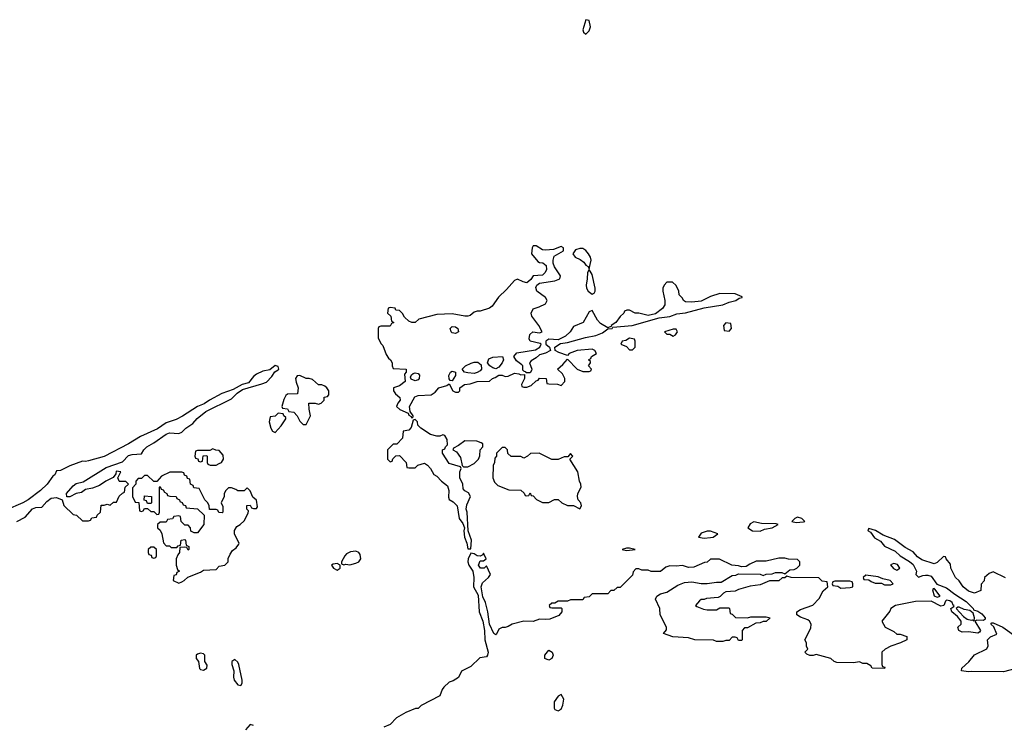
# Model space of a CAD drawing. Header units: inches. Extents: x 2769577 to 2880010, y 685631 to 825129.
# Tile 96 of 155: x 2791647 to 2797981, y 771820 to 776355. Entities that reach past the tile are written whole.
import ezdxf

# ---------------------------------------------------------------- set-up
doc = ezdxf.new("R2010")
doc.units = ezdxf.units.IN
doc.header["$MEASUREMENT"] = 0
doc.layers.add('C7797', color=7, linetype='Continuous')

msp = doc.modelspace()

# ---------------------------------------------------------------- linework, layer by layer
at = {"layer": 'C7797', "color": 4}
for points, elevation in [([(2795290, 776355.3), (2795270.7, 776290), (2795274.4, 776274.4), (2795290, 776262.8), (2795310, 776282.8), (2795318.9, 776310), (2795310, 776349.2)], 4), ([(2794970, 774902), (2794950, 774902), (2794942.8, 774890), (2794938.8, 774850), (2794980.5, 774800.5), (2794990, 774794.8), (2795013, 774793), (2795034.6, 774774.6), (2795034.9, 774750), (2795027.7, 774730), (2795010, 774712.3), (2794950, 774708), (2794934.4, 774685.6), (2794910, 774664), (2794886, 774670), (2794850, 774688), (2794830, 774678), (2794778.8, 774621.2), (2794727.1, 774572.9), (2794686.4, 774513.6), (2794670, 774502), (2794610, 774482), (2794590, 774482), (2794570, 774475.3), (2794545.4, 774454.6), (2794530, 774449), (2794510, 774449.2), (2794430, 774465.2), (2794330, 774461.2), (2794214, 774430), (2794190, 774408), (2794170, 774408), (2794150, 774418), (2794123.1, 774443.1), (2794110, 774466), (2794090, 774486), (2794067.3, 774487.3), (2794062, 774502), (2794030, 774506), (2794018, 774502), (2794014, 774470), (2794034, 774450), (2794038, 774418), (2794054, 774410), (2794038, 774402), (2794030, 774386), (2793970, 774386), (2793958, 774382), (2793954, 774370), (2793954, 774310), (2793970, 774274), (2793982, 774262), (2794003.6, 774203.6), (2794019.6, 774179.6), (2794032, 774170), (2794042, 774150), (2794042, 774130), (2794050, 774114), (2794134, 774110), (2794134, 774090), (2794122, 774078), (2794126, 774030), (2794090, 774002), (2794051.6, 773988.4), (2794051, 773970), (2794064.7, 773950), (2794092.7, 773927.3), (2794094, 773910), (2794078.8, 773890), (2794071.3, 773870), (2794092, 773850), (2794145.4, 773825.4), (2794150, 773814), (2794165.4, 773805.4), (2794170, 773794), (2794178, 773802), (2794178, 773810), (2794158, 773838), (2794155.3, 773870), (2794189.3, 773930.7), (2794210, 773939.1), (2794294.9, 773945.1), (2794319.1, 773960.9), (2794344, 773990), (2794395.3, 774004.7), (2794410, 774014), (2794434, 773970), (2794450, 773962), (2794470, 773962), (2794478, 773970), (2794478, 773990), (2794508, 774010), (2794545.6, 774014.4), (2794590, 774030.8), (2794668.4, 774031.6), (2794688, 774050), (2794705.2, 774054.8), (2794730, 774071.3), (2794750, 774071), (2794770, 774062), (2794790, 774064.7), (2794830, 774082.8), (2794858.8, 774078.8), (2794870, 774072), (2794894, 774074), (2794894, 774050), (2794874, 774010), (2794878, 773998), (2794890, 773994), (2794910, 773994), (2794936.4, 774003.6), (2794970, 774034), (2794982, 774038), (2794990, 774052), (2795034, 774050), (2795038, 774018), (2795050, 774014), (2795107.3, 774012.7), (2795130, 774004.7), (2795154, 774030), (2795154, 774050), (2795139.3, 774079.3), (2795106, 774110), (2795141.2, 774138.8), (2795170, 774174), (2795234, 774110), (2795270, 774094), (2795310, 774094), (2795322, 774098), (2795326, 774110), (2795306, 774130), (2795318, 774150), (2795318, 774158), (2795306, 774170), (2795322, 774178), (2795326, 774190), (2795358, 774210), (2795346, 774230), (2795330, 774238), (2795234, 774230), (2795182, 774210), (2795170, 774198), (2795116.3, 774216.3), (2795092, 774230), (2795088.7, 774250), (2795125.8, 774274.2), (2795170, 774280.3), (2795287.1, 774312.9), (2795353.9, 774326.1), (2795397, 774343), (2795430, 774367.3), (2795458, 774370), (2795462, 774378), (2795588, 774390), (2795761.6, 774438.4), (2795830, 774447.2), (2795875.1, 774464.9), (2795930.6, 774470.6), (2796050, 774502.8), (2796170, 774522.3), (2796210, 774539.5), (2796253.2, 774550), (2796275.3, 774564.7), (2796295.3, 774570), (2796294, 774574), (2796250, 774593.2), (2796150, 774595.3), (2796090, 774575.3), (2796030, 774546), (2795970, 774539), (2795930, 774542), (2795918, 774550), (2795910, 774566), (2795890, 774586), (2795888, 774610), (2795870, 774646), (2795847.3, 774667.3), (2795810, 774668), (2795792, 774650), (2795784.7, 774630), (2795784.7, 774610), (2795798, 774550), (2795796.9, 774523.1), (2795782, 774498), (2795736.3, 774463.7), (2795690, 774453.2), (2795630, 774469), (2795606, 774470), (2795570, 774488), (2795552.7, 774487.3), (2795538, 774482), (2795534, 774470), (2795510, 774448), (2795482, 774410), (2795452, 774390), (2795454, 774386), (2795430, 774375.3), (2795383.6, 774403.6), (2795363.7, 774423.7), (2795330, 774486), (2795310, 774478), (2795271.1, 774408.9), (2795210, 774384), (2795188.5, 774350), (2795158.2, 774321.8), (2795110, 774297.4), (2795050, 774302), (2795030.8, 774290), (2795030.8, 774270), (2795056, 774250), (2795061, 774230), (2795030, 774212), (2794990, 774200.9), (2794970, 774180.9), (2794936.8, 774163.2), (2794926, 774150), (2794941, 774110), (2794938.8, 774101.2), (2794930, 774086), (2794906, 774086), (2794906, 774090), (2794890, 774095.3), (2794883.2, 774103.2), (2794882.7, 774130), (2794877.6, 774137.6), (2794842, 774162), (2794826.6, 774190), (2794845.6, 774214.4), (2794966.2, 774233.8), (2794993.2, 774250), (2795002, 774270), (2794995.1, 774275.1), (2794930, 774289.4), (2794924.7, 774304.7), (2794928.3, 774331.7), (2794949, 774350), (2794990, 774342), (2795008.7, 774350), (2794987, 774390), (2794941.6, 774450), (2794937.6, 774470), (2794950, 774497.1), (2794989.7, 774510.4), (2795029, 774530), (2795041.2, 774550), (2795029.3, 774570), (2794972.7, 774610), (2794966.3, 774633.7), (2794974, 774650), (2794990, 774662.8), (2795090, 774676.3), (2795121.2, 774690), (2795126, 774710), (2795087.6, 774767.6), (2795078, 774790), (2795079.3, 774810), (2795085.6, 774834.4), (2795146, 774870), (2795146, 774890), (2795130, 774898), (2795081, 774879), (2795030, 774874), (2795010, 774877.2)], 4), ([(2795270, 774885.1), (2795250, 774884.5), (2795223.4, 774876.6), (2795204.7, 774850), (2795221, 774830), (2795253.5, 774813.5), (2795275.8, 774795.8), (2795290, 774777.3), (2795304.7, 774770), (2795310, 774754), (2795322.4, 774810), (2795318, 774830), (2795306.3, 774850), (2795290, 774872)], 4), ([(2795310, 774748.7), (2795298.8, 774730), (2795298, 774690), (2795290.6, 774650), (2795294, 774630), (2795304, 774610), (2795330, 774591), (2795343.1, 774596.9), (2795349.2, 774610.8), (2795349.3, 774630.7), (2795330, 774718)], 4), ([(2796190, 774406), (2796174, 774390), (2796178, 774358), (2796210, 774354), (2796226, 774370), (2796222, 774402)], 4), ([(2794450, 774339.3), (2794430, 774343.7), (2794422.7, 774350), (2794417.2, 774370), (2794430, 774382.8), (2794450, 774380.7), (2794466, 774370), (2794470, 774349)], 4), ([(2795870, 774366), (2795850, 774366), (2795794, 774350), (2795810, 774334), (2795830, 774334), (2795850, 774322), (2795866, 774330), (2795878, 774350)], 4), ([(2795570, 774308), (2795546, 774294), (2795522, 774290), (2795514, 774270), (2795550, 774254), (2795570, 774234), (2795590, 774234), (2795606, 774250), (2795606, 774290), (2795602, 774302)], 4), ([(2794570, 774082), (2794530, 774084.5), (2794509, 774090), (2794494, 774110), (2794515.3, 774130), (2794551.3, 774148.7), (2794570, 774154.9), (2794593.7, 774153.7), (2794616.5, 774136.5), (2794617.6, 774110), (2794610, 774098), (2794590, 774086.6)], 4), ([(2794710, 774111.8), (2794690, 774116.9), (2794672, 774130), (2794657, 774150), (2794665.1, 774174.9), (2794690, 774186), (2794752, 774190), (2794758.8, 774170), (2794750.6, 774150), (2794730, 774121.2)], 4), ([(2794430, 774034), (2794416.4, 774036.4), (2794410, 774046), (2794407.8, 774067.8), (2794419, 774090), (2794430, 774096.3), (2794450.8, 774090), (2794450, 774068)], 4), ([(2793450, 774068), (2793432.7, 774067.3), (2793422, 774050), (2793425.4, 774025.4), (2793438, 773990), (2793434, 773950), (2793370, 773948), (2793359.6, 773940.4), (2793345.4, 773914.6), (2793334, 773870), (2793338, 773858), (2793370, 773854), (2793378, 773838), (2793410, 773832), (2793432, 773810), (2793450, 773774), (2793470, 773754), (2793490, 773754), (2793518, 773810), (2793508.4, 773851.6), (2793506, 773890), (2793548.4, 773891.6), (2793570, 773884.7), (2793586, 773890), (2793606, 773910), (2793606, 773930), (2793627.3, 773932.7), (2793636.4, 773943.6), (2793635.3, 773970), (2793622, 773990), (2793610, 773999), (2793590, 774008.7), (2793569.1, 774009.1), (2793530, 774042), (2793510, 774048.7), (2793490, 774048.7)], 4), ([(2794190, 774034), (2794165.2, 774045.2), (2794162, 774058), (2794167.3, 774072.7), (2794178, 774082), (2794190, 774084.7), (2794210, 774082), (2794218, 774070), (2794216.3, 774050), (2794210, 774041.2)], 4), ([(2793310, 773826), (2793290, 773808), (2793258, 773802), (2793252, 773770), (2793262, 773730), (2793274, 773710), (2793290, 773702), (2793330, 773744.7), (2793358, 773790), (2793358, 773798), (2793346, 773810), (2793342, 773822)], 4), ([(2794190, 773786), (2794178, 773782), (2794166, 773734), (2794150, 773718), (2794114, 773710), (2794110, 773666), (2794072.7, 773627.3), (2794050, 773626), (2794014, 773590), (2794014, 773530), (2794030, 773514), (2794042, 773518), (2794047.3, 773532.7), (2794067.3, 773552.7), (2794090, 773554), (2794134, 773510), (2794138, 773478), (2794150, 773474), (2794190, 773474), (2794208.4, 773491.6), (2794250, 773504.7), (2794270, 773492), (2794290.6, 773470.6), (2794311.3, 773431.3), (2794330, 773422), (2794361, 773390), (2794399.5, 773359.5), (2794408.2, 773330), (2794406, 773286), (2794410.8, 773270.8), (2794436.4, 773256.4), (2794460.7, 773230), (2794473.4, 773150), (2794498, 773118), (2794508, 773090), (2794504.9, 773070), (2794507.7, 773030), (2794524, 772990), (2794530, 772954), (2794550, 772954), (2794552.7, 773010), (2794532.7, 773070), (2794526.6, 773190), (2794519.3, 773210), (2794523.1, 773236.9), (2794546, 773290), (2794534.6, 773314.6), (2794510, 773326), (2794500.4, 773340.4), (2794498, 773370), (2794478, 773410), (2794478, 773450), (2794486, 773470), (2794482, 773482), (2794410, 773502), (2794366, 773570), (2794366, 773590), (2794382, 773598), (2794386, 773610), (2794398, 773622), (2794396.4, 773656.4), (2794382, 773682), (2794370, 773686), (2794350, 773678), (2794330, 773678), (2794290, 773689), (2794228, 773730), (2794208, 773750), (2794206, 773770)], 4), ([(2794510, 773648), (2794470, 773618), (2794438, 773602), (2794434, 773590), (2794456.9, 773576.9), (2794482, 773542), (2794494, 773490), (2794502, 773482), (2794530, 773482), (2794570, 773502), (2794598, 773530), (2794607.3, 773552.7), (2794608.4, 773591.6), (2794626, 773610), (2794626, 773630), (2794616.4, 773636.4), (2794587.3, 773647.3)], 4), ([(2792890, 773598), (2792870, 773586), (2792790, 773586), (2792778, 773582), (2792774, 773550), (2792778, 773538), (2792792.7, 773532.7), (2792798, 773518), (2792810, 773514), (2792822, 773518), (2792827.3, 773552.7), (2792850, 773554), (2792854, 773550), (2792854, 773510), (2792858, 773498), (2792872.7, 773492.7), (2792910, 773492), (2792930, 773502), (2792946, 773510), (2792958, 773530), (2792955.3, 773555.3), (2792930, 773586), (2792908.4, 773588.4)], 4), ([(2794770, 773606), (2794750, 773606), (2794714, 773570), (2794714, 773550), (2794703.6, 773536.4), (2794702, 773510), (2794692, 773490), (2794691.6, 773411.6), (2794702, 773382), (2794722, 773362), (2794792.7, 773332.7), (2794871.6, 773331.6), (2794892.7, 773312.7), (2794898, 773298), (2794910, 773294), (2794922, 773298), (2794930, 773314), (2794938, 773298), (2794950, 773294), (2794971.6, 773271.6), (2795010, 773252), (2795050, 773252), (2795088.4, 773271.6), (2795110, 773272), (2795134, 773250), (2795170, 773232), (2795210, 773232), (2795250, 773212), (2795262, 773230), (2795257.2, 773250), (2795239, 773270), (2795236, 773290), (2795238, 773310), (2795259.3, 773350), (2795257.2, 773370), (2795249, 773390), (2795237.2, 773450), (2795186, 773530), (2795206, 773550), (2795190, 773566), (2795174, 773546), (2795150, 773546), (2795110, 773528), (2795070, 773528), (2794988.4, 773568.4), (2794932.7, 773567.3), (2794914, 773550), (2794890, 773538), (2794870, 773548), (2794808, 773548), (2794787.3, 773567.3), (2794786, 773590)], 4), ([(2792612.7, 773447.3), (2792559.6, 773420.4), (2792530, 773386), (2792510, 773386), (2792470, 773426), (2792450, 773426), (2792430, 773406), (2792410, 773406), (2792394, 773390), (2792394, 773370), (2792372.7, 773347.3), (2792372, 773290), (2792390, 773254), (2792412.7, 773252.7), (2792418, 773198), (2792430, 773194), (2792442, 773198), (2792450, 773214), (2792470, 773214), (2792490, 773194), (2792510, 773194), (2792530, 773174), (2792542, 773178), (2792546, 773190), (2792546, 773350), (2792550, 773354), (2792558, 773338), (2792570, 773334), (2792578, 773318), (2792594, 773310), (2792598, 773298), (2792612.7, 773292.7), (2792654, 773290), (2792658, 773278), (2792674, 773270), (2792678, 773258), (2792692.7, 773252.7), (2792698, 773238), (2792712.7, 773232.7), (2792718, 773218), (2792791.6, 773211.6), (2792834, 773170), (2792832, 773110), (2792790, 773058), (2792770, 773058), (2792747.3, 773067.3), (2792746, 773090), (2792730, 773106), (2792710, 773106), (2792686, 773130), (2792682, 773162), (2792670, 773166), (2792638, 773162), (2792630, 773146), (2792598, 773142), (2792590, 773126), (2792550, 773126), (2792534, 773110), (2792534, 773090), (2792550, 773074), (2792562, 773050), (2792572.7, 772992.7), (2792590, 772974), (2792610, 772974), (2792622, 772962), (2792658, 772962), (2792667.3, 772972.7), (2792682, 772978), (2792686, 773010), (2792710, 773014), (2792714, 773010), (2792718, 772978), (2792734, 772970), (2792734, 772950), (2792730, 772946), (2792722, 772962), (2792710, 772966), (2792678, 772962), (2792674, 772930), (2792663.6, 772916.4), (2792654, 772890), (2792654, 772850), (2792662, 772822), (2792674, 772810), (2792658, 772802), (2792652.7, 772787.3), (2792638, 772782), (2792634, 772750), (2792670, 772734), (2792690, 772742), (2792706, 772750), (2792728.4, 772771.6), (2792810, 772804.7), (2792830, 772818), (2792910, 772822), (2792930, 772842), (2792966, 772850), (2792988, 772870), (2792988.9, 772891.1), (2793000.2, 772919.8), (2793016.4, 772943.6), (2793039, 772961), (2793056.4, 772983.6), (2793058, 772990), (2793028.9, 773048.9), (2793028.9, 773071.1), (2793043.1, 773096.9), (2793066, 773110), (2793090, 773134), (2793116.4, 773183.6), (2793118, 773198), (2793108.4, 773208.4), (2793107.3, 773232.7), (2793130, 773234), (2793138, 773218), (2793150, 773214), (2793170, 773214), (2793176.4, 773223.6), (2793170, 773266), (2793147.3, 773287.3), (2793130, 773326), (2793110, 773346), (2793090, 773326), (2793050, 773326), (2793036.4, 773336.4), (2793010, 773346), (2792990, 773346), (2792974, 773330), (2792962, 773310), (2792962, 773290), (2792942, 773250), (2792952.7, 773227.3), (2792954, 773190), (2792950, 773186), (2792928.4, 773188.4), (2792922, 773202), (2792910, 773206), (2792867.3, 773207.3), (2792866, 773230), (2792858, 773250), (2792838, 773270), (2792802, 773342), (2792767.3, 773347.3), (2792762, 773362), (2792746, 773370), (2792742, 773402), (2792727.3, 773407.3), (2792722, 773422), (2792707.3, 773427.3), (2792702, 773442), (2792690, 773446)], 4), ([(2792470, 773246), (2792462, 773262), (2792447.3, 773267.3), (2792450, 773294), (2792494, 773290), (2792494, 773250), (2792490, 773246)], 4), ([(2796650, 773158), (2796634, 773150), (2796614, 773130), (2796642.8, 773122.8), (2796690, 773127.7), (2796698, 773130), (2796678, 773150)], 4), ([(2796370, 773128), (2796345.4, 773114.6), (2796332, 773090), (2796362, 773070), (2796410, 773068.8), (2796438.4, 773081.6), (2796488, 773090), (2796526, 773110), (2796514, 773114), (2796418, 773118)], 4), ([(2796090, 773068.7), (2796070, 773068.7), (2796030, 773055.3), (2796014, 773030), (2796050, 773023.8), (2796090, 773026.7), (2796108, 773030), (2796138, 773050)], 4), ([(2792510, 772966), (2792490, 772966), (2792474, 772950), (2792474, 772930), (2792478, 772918), (2792492.7, 772912.7), (2792498, 772898), (2792510, 772894), (2792522, 772898), (2792526, 772910), (2792526, 772950)], 4), ([(2795570, 772959), (2795550, 772959), (2795522, 772950), (2795550, 772942.8), (2795590, 772948), (2795606, 772950)], 4), ([(2793810, 772939), (2793774.6, 772934.6), (2793750, 772921.2), (2793738.8, 772910), (2793718, 772870), (2793718, 772858), (2793731.6, 772851.6), (2793744.7, 772855.3), (2793770, 772850.7), (2793810, 772862), (2793828.7, 772870), (2793842, 772890), (2793838, 772918), (2793828, 772930)], 4), ([(2793690, 772859), (2793664, 772856), (2793652, 772850), (2793664.7, 772830), (2793690, 772818), (2793708, 772830), (2793708, 772850)], 4), ([(2797270, 772860.7), (2797248.1, 772851.9), (2797267.9, 772827.9), (2797290, 772817.3), (2797309, 772830), (2797293.6, 772853.6)], 4), ([(2797090, 772786), (2797074, 772770), (2797078, 772758), (2797110, 772754), (2797123.6, 772743.6), (2797150, 772734), (2797190, 772734), (2797210, 772722), (2797250, 772722), (2797266, 772730), (2797246, 772750), (2797200.4, 772760.4), (2797170, 772775.3)], 4), ([(2796987.3, 772747.3), (2796890, 772746), (2796878, 772742), (2796874, 772730), (2796878, 772718), (2796910, 772714), (2796930, 772702), (2796990, 772704.7), (2797006, 772710), (2797006, 772730), (2797002, 772742)], 4), ([(2797530, 772699), (2797523.5, 772696.5), (2797518, 772690), (2797530, 772652), (2797550, 772642.8), (2797568, 772650), (2797535.1, 772695.1)], 4), ([(2797690, 772579.3), (2797681.4, 772578.6), (2797671.3, 772570), (2797718.5, 772518.5), (2797742.8, 772502.8), (2797770, 772495.5), (2797777.3, 772497.3), (2797788, 772492), (2797789.2, 772510.8), (2797781.2, 772541.2), (2797758.7, 772558.7), (2797723.3, 772563.3)], 4), ([(2792810, 772284), (2792790, 772277.2), (2792782.8, 772270), (2792782.8, 772250), (2792798, 772230), (2792804.5, 772184.5), (2792810, 772178), (2792830, 772174.8), (2792850, 772186.8), (2792852.7, 772207.3), (2792839, 772230), (2792839, 772270), (2792830, 772279)], 4), ([(2795050, 772238), (2795026, 772250), (2795026, 772270), (2795050, 772302), (2795072, 772290), (2795078, 772270), (2795070, 772248.7)], 4), ([(2793030, 772242.7), (2793010.7, 772229.3), (2793010.6, 772210), (2793024.4, 772170), (2793022.4, 772130), (2793026.7, 772110), (2793050, 772079.1), (2793070, 772074.8), (2793078.4, 772090), (2793078.7, 772110), (2793056.9, 772210), (2793050, 772225.2)], 4), ([(2795130, 772018), (2795110, 772008), (2795084.7, 771970), (2795084.7, 771930), (2795090, 771922), (2795110, 771912), (2795130, 771924.7), (2795141.2, 771950), (2795148, 771988)], 8)]:
    msp.add_lwpolyline(points, close=True, dxfattribs=dict(at, elevation=elevation))
at = {"layer": 'C7797', "color": 4, "elevation": 4}
for points in [[(2791629.2, 773130), (2791681.5, 773158.5), (2791728.9, 773211.1), (2791750, 773219.1), (2791790, 773223.1), (2791820.6, 773259.4), (2791850, 773280.6), (2791884.3, 773284.3), (2791921, 773270), (2791930, 773232), (2791990, 773174), (2792011.6, 773171.6), (2792050, 773134), (2792090, 773134), (2792102, 773138), (2792110, 773154), (2792142, 773158), (2792146, 773170), (2792166, 773190), (2792170, 773234), (2792190, 773234), (2792210, 773242), (2792230, 773234), (2792250, 773254), (2792270, 773254), (2792287.3, 773292.7), (2792307.3, 773312.7), (2792322, 773318), (2792326, 773350), (2792346, 773370), (2792330, 773386), (2792290, 773386), (2792286, 773390), (2792278, 773410), (2792298, 773450), (2792266.9, 773453.1), (2792264.7, 773435.3), (2792247.7, 773412.3), (2792201, 773390), (2792159.5, 773360.5), (2792115.6, 773344.4), (2792070, 773335.1), (2792044.7, 773315.3), (2792010, 773309.3), (2791970, 773288.7), (2791949.1, 773289.1), (2791947.6, 773310), (2791990, 773359.6), (2792010, 773374.2), (2792054.5, 773385.5), (2792203.7, 773476.3), (2792307.4, 773512.6), (2792346.7, 773553.3), (2792370, 773560.7), (2792430, 773564.7), (2792445.1, 773590), (2792465.1, 773610), (2792510, 773634.9), (2792588.8, 773691.2), (2792610, 773699.6), (2792670, 773696), (2792690, 773704.7), (2792715.3, 773730), (2792760.7, 773759.3), (2792788.1, 773791.9), (2792843.9, 773836.1), (2793010, 773919.1), (2793046, 773954), (2793081, 773979), (2793205.6, 774014.4), (2793233.6, 774026.4), (2793270, 774062), (2793288.7, 774091.3), (2793310, 774104.7), (2793314, 774110), (2793310, 774126), (2793290, 774132.7), (2793255.3, 774104.7), (2793210, 774095.6), (2793170, 774078), (2793150, 774061.2), (2793118.4, 774021.6), (2793078, 774010), (2793020.7, 773979.3), (2792947.8, 773952.2), (2792867.3, 773910), (2792833, 773887), (2792790, 773869.6), (2792693.7, 773806.3), (2792653.7, 773786.3), (2792590, 773764.2), (2792533.6, 773726.4), (2792423.8, 773676.2), (2792347.3, 773630), (2792191.3, 773548.7), (2792090, 773519), (2792070, 773515.3), (2792050, 773518), (2791970, 773488.7), (2791910, 773458), (2791884.7, 773455.3), (2791872, 773430), (2791859.6, 773420.4), (2791824.7, 773370), (2791781, 773330), (2791702, 773270), (2791666.8, 773250), (2791558, 773202)], [(2797988.4, 772768.4), (2797910, 772806), (2797883.6, 772796.4), (2797854, 772770), (2797851.6, 772748.4), (2797832.7, 772727.3), (2797830, 772686), (2797790, 772669.2), (2797750, 772681.2), (2797715.3, 772710), (2797690, 772748), (2797668, 772770), (2797638, 772830), (2797635.3, 772855.3), (2797606, 772890), (2797602, 772902), (2797590, 772906), (2797550, 772866), (2797530, 772858), (2797450, 772882.7), (2797423.3, 772903.3), (2797394.2, 772934.2), (2797343.2, 772963.2), (2797273.6, 773013.6), (2797202, 773042), (2797152.9, 773072.9), (2797110, 773086), (2797103.6, 773076.4), (2797106, 773070), (2797121, 773061), (2797144.9, 773024.9), (2797184, 773004), (2797210, 772971), (2797279, 772939), (2797310.7, 772910), (2797372.1, 772872.1), (2797393.7, 772853.7), (2797416, 772810), (2797412, 772790), (2797430, 772772), (2797456.5, 772783.5), (2797474.5, 772785.5), (2797490, 772786), (2797510, 772778), (2797547.3, 772727.3), (2797610, 772703.8), (2797662.5, 772662.5), (2797736.7, 772616.7), (2797780.7, 772570), (2797782, 772562), (2797810, 772552.7), (2797836.3, 772536.3), (2797857.3, 772510), (2797858, 772502), (2797846.8, 772493.2), (2797803.5, 772496.5), (2797792, 772490), (2797826.8, 772430), (2797821, 772419), (2797810, 772413.2), (2797750, 772420.9), (2797710, 772419), (2797688, 772430), (2797682, 772450), (2797704, 772470), (2797704, 772490), (2797679.5, 772519.5), (2797644, 772550), (2797638, 772570), (2797656.4, 772583.6), (2797658, 772590), (2797652.7, 772592.7), (2797645.2, 772610), (2797630, 772620.9), (2797610, 772624), (2797602.5, 772617.5), (2797591.3, 772590), (2797573.7, 772586.3), (2797510, 772617.2), (2797410, 772615.1), (2797282, 772590), (2797252, 772570), (2797245.4, 772554.6), (2797194, 772490), (2797214, 772450), (2797270, 772422), (2797290, 772404.7), (2797310, 772404.7), (2797354, 772390), (2797354, 772370), (2797314, 772350), (2797251.1, 772328.9), (2797214, 772310), (2797194, 772290), (2797194, 772210), (2797198, 772198), (2797212.7, 772192.7), (2797210, 772186), (2797130, 772188), (2797122, 772202), (2797096.4, 772216.4), (2797070, 772218), (2797050, 772228), (2797010, 772222), (2796903.1, 772223.1), (2796886, 772230), (2796866, 772250), (2796770, 772275.3), (2796750.9, 772269.1), (2796728.9, 772268.9), (2796710, 772278), (2796698, 772290), (2796718, 772310), (2796708.4, 772328.4), (2796708, 772350), (2796698, 772370), (2796736.4, 772443.6), (2796738, 772470), (2796728, 772490), (2796718, 772498), (2796670, 772515.3), (2796646, 772530), (2796646, 772550), (2796670, 772564.7), (2796748.4, 772591.6), (2796790, 772634), (2796816.4, 772683.6), (2796846, 772710), (2796842, 772742), (2796810, 772746), (2796787.3, 772767.3), (2796610, 772769), (2796582, 772778), (2796570, 772768.7), (2796552, 772768), (2796530, 772748.7), (2796470, 772748), (2796410, 772722), (2796346.4, 772713.6), (2796270, 772693.2), (2796250, 772682), (2796190, 772678), (2796174, 772670), (2796152.7, 772647.3), (2796139.6, 772640.4), (2796065.4, 772634.6), (2796050, 772628), (2796030, 772628), (2796019.6, 772620.4), (2795994, 772590), (2796003.6, 772583.6), (2796045.4, 772565.4), (2796070, 772562), (2796130, 772562), (2796150, 772574), (2796210, 772574), (2796214, 772570), (2796218, 772538), (2796230, 772534), (2796252.7, 772512.7), (2796328.4, 772511.6), (2796350, 772518), (2796450, 772518), (2796474, 772510), (2796450, 772488), (2796430, 772488), (2796410, 772478), (2796383.6, 772476.4), (2796330, 772446), (2796310, 772446), (2796294, 772430), (2796294, 772370), (2796290, 772366), (2796270, 772366), (2796262, 772382), (2796250, 772386), (2796230, 772386), (2796210, 772366), (2796190, 772366), (2796170, 772358), (2796130, 772358), (2796110, 772368), (2795990, 772369), (2795950, 772382), (2795849.3, 772389.3), (2795788, 772410), (2795807.3, 772432.7), (2795808, 772450), (2795768, 772530), (2795766, 772570), (2795738, 772630), (2795746, 772650), (2795770, 772664.7), (2795810, 772676), (2795880.2, 772719.8), (2795923.1, 772736.9), (2795970, 772742), (2796031.1, 772731.1), (2796070, 772731), (2796130, 772741), (2796160.4, 772739.6), (2796230, 772782), (2796254.6, 772785.4), (2796270, 772794), (2796410, 772792), (2796430, 772782), (2796450, 772792), (2796487.3, 772792.7), (2796510, 772802), (2796550, 772802), (2796570, 772794), (2796600.4, 772819.6), (2796630, 772822), (2796646, 772830), (2796666, 772850), (2796666, 772870), (2796650, 772886), (2796592.7, 772887.3), (2796570, 772895.3), (2796530, 772895.3), (2796450, 772875.3), (2796385.4, 772874.6), (2796343.6, 772856.4), (2796319.6, 772840.4), (2796290, 772838), (2796270, 772846), (2796228.4, 772848.4), (2796148.4, 772888.4), (2796090, 772888), (2796070, 772868), (2796052.7, 772867.3), (2795983.6, 772836.4), (2795950, 772835.3), (2795910, 772848), (2795870, 772842), (2795830, 772846), (2795803.6, 772836.4), (2795770, 772808), (2795710, 772808), (2795690, 772818), (2795650, 772818), (2795630, 772826), (2795610, 772826), (2795592.7, 772807.3), (2795590, 772786), (2795510, 772706), (2795490, 772706), (2795470, 772686), (2795450, 772686), (2795430, 772666), (2795330, 772666), (2795310, 772646), (2795278, 772642), (2795270, 772626), (2795190, 772626), (2795170, 772618), (2795110, 772618), (2795090, 772606), (2795070, 772606), (2795054, 772590), (2795058, 772578), (2795070, 772574), (2795130, 772574), (2795134, 772570), (2795134, 772550), (2795115.3, 772524.7), (2795056.9, 772503.1), (2795030, 772499), (2794990, 772502), (2794950, 772488), (2794890, 772488.7), (2794814, 772470), (2794790, 772455.3), (2794770, 772448), (2794750, 772448), (2794730, 772438), (2794715.3, 772404.7), (2794710, 772402), (2794698, 772410), (2794669.2, 772470), (2794658, 772550), (2794642.7, 772610), (2794626.3, 772646.3), (2794616.2, 772710), (2794623.3, 772736.7), (2794662.7, 772770), (2794675.3, 772790), (2794650, 772846), (2794634, 772830), (2794610.9, 772829.1), (2794599, 772850), (2794610, 772878), (2794630, 772878), (2794648, 772890), (2794630, 772926), (2794625.4, 772914.6), (2794610, 772908), (2794590, 772909), (2794570, 772921.2), (2794550, 772926), (2794531, 772890), (2794530.7, 772870), (2794537.3, 772850), (2794563, 772810), (2794568, 772770), (2794567.3, 772710), (2794596.7, 772656.7), (2794603.8, 772550), (2794625.5, 772490), (2794637.3, 772430), (2794639.1, 772370), (2794660.5, 772290), (2794657.3, 772270), (2794650, 772259), (2794606.4, 772253.6), (2794550, 772198), (2794490, 772168), (2794470, 772128), (2794435.3, 772104.7), (2794410, 772098), (2794375.3, 772064.7), (2794364.7, 772050), (2794350, 772008.7), (2794230, 771948), (2794210, 771928), (2794192.7, 771927.3), (2794130, 771902), (2794070, 771868), (2794030, 771826), (2793990, 771808)], [(2798090, 772194.5), (2797975.9, 772164.1), (2797770, 772166), (2797750, 772162.7), (2797706, 772170), (2797707.3, 772187.3), (2797752.9, 772227.1), (2797790, 772272), (2797868.4, 772311.6), (2797878, 772330), (2797873.2, 772370), (2797891.9, 772388.1), (2797933.6, 772406.4), (2797913.2, 772453.2), (2797895.3, 772470), (2797901.2, 772478.8), (2797910, 772478.8), (2797971.3, 772451.3), (2798070, 772379.1)], [(2793150, 771818), (2793130, 771826), (2793099.5, 771790)]]:
    msp.add_lwpolyline(points, dxfattribs=at)

doc.saveas('drawing.dxf')
